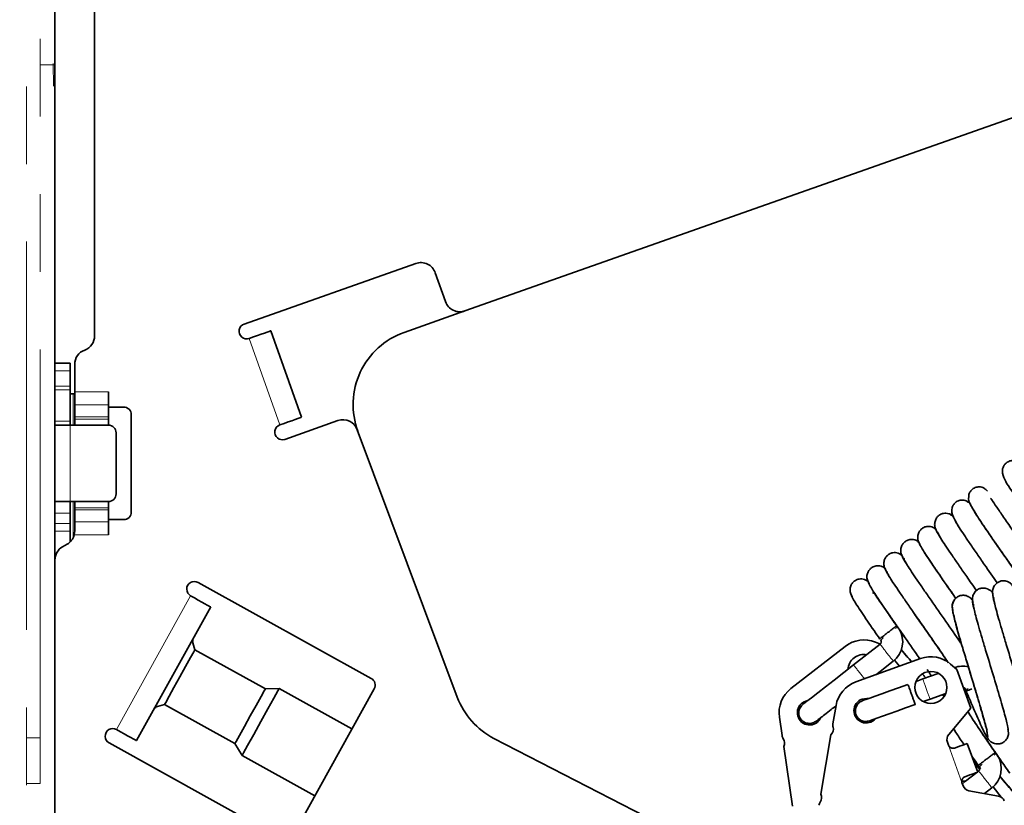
# Model space of a CAD drawing. Header units: millimetres. Extents: x 0 to 594, y 0 to 420.
# Tile 48 of 73: x 290 to 306, y 195 to 208. Entities that reach past the tile are written whole.
import ezdxf

# ---------------------------------------------------------------- set-up
doc = ezdxf.new("R2010")
doc.units = ezdxf.units.MM
doc.linetypes.add('SLD-Durchgehend', pattern=[0])
doc.linetypes.add('SLD-Phantom', pattern=[12.7, 6.35, -1.27, 1.27, -1.27, 1.27, -1.27])
doc.styles.add('SLDTEXTSTYLE0', font='GOTHIC.TTF', dxfattribs={"width": 0.913})
doc.dimstyles.new('SLDDIMSTYLE7', dxfattribs={"dimtxt": 3.439583, "dimasz": 2.5, "dimexe": 0, "dimexo": 0.0625, "dimgap": 0.859896, "dimtad": 1, "dimdec": 4, "dimlfac": 4, "dimzin": 12, "dimdsep": 46, "dimtxsty": 'SLDTEXTSTYLE0', "dimsah": 1, "dimcen": 0.09, "dimazin": 3, "dimtfac": 1, "dimtofl": 0, "dimtmove": 0, "dimatfit": 3, "dimfxl": 1, "dimfrac": 2, "dimtolj": 1, "dimtzin": 12, "dimarcsym": 0})

# ---------------------------------------------------------------- blocks, each defined once
blk = doc.blocks.new('_D_17')
at = {"color": 150, "linetype": 'SLD-Durchgehend', "lineweight": 18}
for centre, radius, start, end in [((290.293, 219.984), 44.443, 163, 270), ((256.779, 195.141), 6.11, 98.9723, 152.1024), ((255.924, 196.339), 6.11, 278.9723, 332.1024)]:
    blk.add_arc(centre, radius, start, end, dxfattribs=at)
for points in [[(247.791, 232.978), (246.829, 230.649), (247.427, 230.485)], [(290.293, 175.54), (287.802, 175.921), (287.785, 175.301)]]:
    blk.add_solid(points, dxfattribs=at)
at = {"color": 150, "linetype": 'SLD-Durchgehend', "lineweight": 18, "insert": (254.954, 200.554), "char_height": 3.4396, "attachment_point": 1, "rotation": 305.5374, "style": 'SLDTEXTSTYLE0'}
blk.add_mtext('107°', dxfattribs=at)

msp = doc.modelspace()

# ---------------------------------------------------------------- linework, layer by layer
at = {"color": 7, "linetype": 'SLD-Phantom', "lineweight": 18}
for p, q in [((290.292691, 142.644601), (290.292691, 230.1446)), ((290.292691, 142.644601), (290.292691, 230.1446)), ((289.829221, 229.545164), (289.829221, 143.295164)), ((290.054221, 196.032663), (290.054221, 224.782663)), ((290.054221, 207.03926), (290.292691, 207.03926)), ((290.265549, 207.057117), (290.270716, 206.688511)), ((290.054221, 196.032663), (289.829221, 196.032663)), ((290.054221, 195.282664), (290.054221, 196.032663)), ((290.054221, 195.282664), (289.829221, 195.282664))]:
    msp.add_line(p, q, dxfattribs=at)
at = {"color": 7, "linetype": 'SLD-Durchgehend', "lineweight": 35}
for p, q in [((290.292691, 202.156976), (290.292691, 213.29896)), ((290.942691, 209.981271), (290.942691, 202.606977)), ((310.310887, 207.712001), (296.997104, 203.012113)), ((293.387406, 202.798335), (296.192743, 203.788644)), ((296.511702, 203.636122), (296.678141, 203.164636)), ((296.997104, 203.012113), (296.001594, 202.660688)), ((294.323556, 201.272966), (293.824241, 202.68742)), ((290.542692, 202.156976), (290.292691, 202.156976)), ((290.292691, 202.156976), (290.292691, 202.031976)), ((290.292691, 202.031976), (290.292691, 201.781976)), ((290.542692, 202.031976), (290.542692, 202.156976)), ((290.542692, 202.031976), (290.542692, 201.781976)), ((290.617689, 202.138601), (290.617689, 201.689451)), ((290.292691, 201.781976), (290.292691, 201.719476)), ((290.292691, 201.206976), (290.292691, 201.719476)), ((290.542692, 201.719476), (290.542692, 201.781976)), ((290.542692, 201.206976), (290.542692, 201.719476)), ((290.592689, 201.656975), (290.542692, 201.656975)), ((290.617689, 201.656975), (290.592689, 201.656975)), ((290.617689, 201.477319), (290.617689, 201.689451)), ((291.167691, 201.689451), (291.167691, 201.440186)), ((290.617689, 201.279831), (290.617689, 201.477319)), ((291.167691, 201.440186), (291.417692, 201.440186)), ((291.167691, 201.440186), (291.167691, 201.436525)), ((291.171353, 201.436525), (291.167691, 201.427686)), ((291.167691, 201.279831), (291.167691, 201.427686)), ((291.171353, 201.436525), (291.18019, 201.440186)), ((290.617689, 201.244476), (290.617689, 201.279831)), ((290.617689, 201.144476), (290.617689, 201.244476)), ((291.167691, 201.244476), (291.167691, 201.279831)), ((291.167691, 201.144476), (291.167691, 201.244476)), ((291.54269, 201.315186), (291.54269, 199.723766)), ((294.919781, 201.218321), (294.05316, 200.912394)), ((290.292691, 201.144476), (290.292691, 201.206976)), ((290.292691, 201.144476), (290.292691, 199.894475)), ((290.542692, 201.144476), (290.292691, 201.144476)), ((290.542692, 201.144476), (290.542692, 201.206976)), ((290.542692, 201.144476), (291.167691, 201.144476)), ((295.237195, 201.070063), (296.871725, 196.694547)), ((291.29269, 201.019476), (291.29269, 200.019476)), ((290.292691, 199.894475), (290.542692, 199.894475)), ((290.292691, 199.706976), (290.292691, 199.894475)), ((291.167691, 199.894475), (290.542692, 199.894475)), ((290.542692, 199.706976), (290.542692, 199.891951)), ((290.617689, 199.794476), (290.617689, 199.894475)), ((290.617689, 199.759121), (290.617689, 199.794476)), ((291.167691, 199.794476), (291.167691, 199.894475)), ((291.167691, 199.759121), (291.167691, 199.794476)), ((305.221859, 199.895175), (305.204322, 199.887)), ((290.292691, 199.534188), (290.292691, 199.706976)), ((290.542692, 199.534188), (290.542692, 199.706976)), ((290.617689, 199.561633), (290.617689, 199.759121)), ((291.167691, 199.611266), (291.167691, 199.759121)), ((291.167691, 199.611266), (291.171353, 199.602427)), ((304.942034, 199.672173), (304.937439, 199.67015)), ((290.292691, 199.534188), (290.292691, 199.409187)), ((290.542692, 199.409187), (290.542692, 199.534188)), ((290.617689, 199.413813), (290.617689, 199.561633)), ((291.167691, 199.602427), (291.167691, 199.598766)), ((291.167691, 199.598766), (291.167691, 199.349501)), ((291.417692, 199.598766), (291.167691, 199.598766)), ((291.18019, 199.598766), (291.171353, 199.602427)), ((304.672236, 199.45399), (304.668054, 199.453593)), ((290.292691, 199.409187), (290.292691, 198.937499)), ((290.542692, 199.235278), (290.542692, 199.409187)), ((290.609278, 199.349501), (290.617689, 199.413813)), ((290.492691, 199.197307), (290.41769, 199.154006)), ((304.416947, 199.234303), (304.397151, 199.237236)), ((304.148244, 199.013535), (304.125333, 199.02096)), ((290.292691, 198.937499), (290.292691, 190.731976)), ((303.879138, 198.792753), (303.852973, 198.804652)), ((292.633638, 198.571671), (295.46522, 197.0021)), ((305.634616, 198.385317), (305.614307, 198.402119)), ((292.840417, 198.171213), (291.628394, 195.984664)), ((292.581268, 197.47164), (292.537413, 197.624576)), ((302.324876, 196.835544), (303.212702, 197.526476)), ((303.787926, 197.562639), (303.707967, 197.595122)), ((303.778149, 197.649739), (303.781956, 197.644846)), ((293.733705, 196.832833), (292.581268, 197.47164)), ((304.445557, 197.325592), (303.387018, 196.944648)), ((304.021079, 197.301855), (304.099519, 197.201061)), ((305.039963, 197.150498), (304.937644, 197.236985)), ((304.477714, 197.07281), (304.533154, 197.011415)), ((304.733755, 197.083606), (304.482337, 196.993126)), ((305.269252, 196.513363), (305.039963, 197.150498)), ((304.482998, 196.993365), (304.37137, 196.953192)), ((293.958671, 196.83676), (293.733705, 196.832833)), ((295.15034, 196.176207), (293.958671, 196.83676)), ((295.513946, 196.832171), (294.180721, 194.426967)), ((304.600786, 196.663986), (304.856347, 196.755955)), ((305.226501, 196.712332), (305.207424, 196.685166)), ((291.931402, 196.531301), (292.084336, 196.575155)), ((292.084336, 196.575155), (293.236773, 195.936348)), ((303.063529, 196.558753), (303.012321, 196.26034)), ((304.490128, 196.62416), (304.600175, 196.663764)), ((305.269252, 196.513363), (304.905858, 196.083457)), ((302.181296, 196.068693), (302.137271, 196.368249)), ((302.981203, 196.079018), (302.814625, 195.108313)), ((305.543477, 196.053207), (305.533793, 196.100191)), ((294.010792, 194.378241), (291.17921, 195.947812)), ((293.236773, 195.936348), (293.352656, 195.743485)), ((297.471613, 196.020054), (305.746613, 191.770054)), ((304.883705, 195.960435), (304.902203, 195.909036)), ((305.209877, 195.940052), (305.379186, 195.46959)), ((293.352656, 195.743485), (294.544328, 195.082932)), ((302.351262, 194.912249), (302.208047, 195.886676)), ((305.32085, 195.63169), (305.413753, 195.512312)), ((305.396944, 195.488366), (305.377793, 195.473461)), ((305.390324, 195.578143), (305.394132, 195.57325)), ((305.122305, 195.297435), (305.140801, 195.246036)), ((305.236265, 195.165341), (305.719247, 195.078375)), ((305.492215, 195.119255), (305.611782, 195.212306)), ((305.633254, 195.230258), (305.766061, 195.059606))]:
    msp.add_line(p, q, dxfattribs=at)
at = {"color": 7, "linetype": 'SLD-Durchgehend', "lineweight": 18}
for p, q in [((293.470625, 202.562592), (293.96994, 201.148137)), ((290.292691, 202.031976), (290.542692, 202.031976)), ((290.542692, 201.781976), (290.292691, 201.781976)), ((290.542692, 201.719476), (290.292691, 201.719476)), ((290.592689, 201.144476), (290.592689, 201.656975)), ((291.167691, 201.689451), (290.617689, 201.689451)), ((291.167691, 201.477319), (290.617689, 201.477319)), ((291.167691, 201.436525), (291.171353, 201.436525)), ((291.167691, 201.279831), (290.617689, 201.279831)), ((291.167691, 201.244476), (290.617689, 201.244476)), ((290.542692, 201.206976), (290.292691, 201.206976)), ((290.542692, 199.894475), (290.542692, 201.144476)), ((290.592689, 199.304841), (290.592689, 199.894475)), ((291.167691, 199.794476), (290.617689, 199.794476)), ((290.542692, 199.706976), (290.292691, 199.706976)), ((291.167691, 199.759121), (290.617689, 199.759121)), ((290.542692, 199.534188), (290.292691, 199.534188)), ((291.167691, 199.561633), (290.617689, 199.561633)), ((291.171353, 199.602427), (291.167691, 199.602427)), ((290.292691, 199.409187), (290.542692, 199.409187)), ((291.167691, 199.349501), (290.609278, 199.349501)), ((292.512435, 198.353016), (291.300412, 196.166467)), ((304.902203, 195.909036), (305.122305, 195.297435))]:
    msp.add_line(p, q, dxfattribs=at)
at = {"color": 7, "linetype": 'SLD-Durchgehend', "lineweight": 35, "flags": 128}
for points in [[(293.824241, 202.68742), (293.817446, 202.685023), (293.797322, 202.677919), (293.764643, 202.666384), (293.720666, 202.650859), (293.667082, 202.631943), (293.605946, 202.610363), (293.539613, 202.586946), (293.470625, 202.562592)], [(293.96994, 201.148137), (294.038929, 201.172489), (294.105262, 201.195906), (294.166397, 201.217488), (294.219982, 201.236404), (294.263959, 201.251928), (294.296637, 201.263464), (294.316761, 201.270567), (294.323556, 201.272966)], [(292.512435, 198.353016), (292.576421, 198.317549), (292.637952, 198.283444), (292.694654, 198.252012), (292.744353, 198.224462), (292.785145, 198.201852), (292.815454, 198.185052), (292.834118, 198.174706), (292.840417, 198.171213)], [(292.54457, 197.599619), (292.54682, 197.613532), (292.547312, 197.642431)], [(303.784767, 197.559963), (303.567743, 197.391067), (303.350719, 197.222173)], [(292.581268, 197.47164), (292.563379, 197.439367), (292.510401, 197.343793), (292.430386, 197.199442), (292.335514, 197.02829), (292.240228, 196.856393), (292.159039, 196.70992), (292.1043, 196.611172), (292.084351, 196.575181), (292.084336, 196.575155)], [(303.351231, 197.222573), (303.189853, 197.096984), (303.034661, 196.97621), (302.891625, 196.864895), (302.766245, 196.767321), (302.663345, 196.687241), (302.58688, 196.627734), (302.539792, 196.591089), (302.523892, 196.578715)], [(303.715637, 197.06291), (303.78258, 197.115008), (303.999605, 197.283903)], [(303.781366, 197.109965), (303.780265, 197.0994), (303.778134, 197.085402)], [(304.235119, 196.904159), (304.082846, 196.849359), (303.941362, 196.798442), (303.814487, 196.752783), (303.705653, 196.713616), (303.617796, 196.681998), (303.553287, 196.658783), (303.513873, 196.644599), (303.500615, 196.639828)], [(293.733705, 196.832833), (293.715816, 196.80056), (293.662839, 196.704987), (293.582823, 196.560636), (293.487951, 196.389483), (293.392666, 196.217586), (293.311477, 196.071114), (293.256737, 195.972366), (293.236788, 195.936375), (293.236773, 195.936348)], [(293.958671, 196.83676), (293.936852, 196.797403), (293.872248, 196.68085), (293.774668, 196.504811), (293.658972, 196.29609), (293.542772, 196.086458), (293.443758, 195.907834), (293.377005, 195.787409), (293.352675, 195.743518), (293.352656, 195.743485)], [(303.588739, 196.671541), (303.565772, 196.673963), (303.488603, 196.662371)], [(303.61498, 196.309215), (303.628344, 196.314024), (303.668074, 196.328323), (303.733095, 196.351721), (303.821642, 196.383588), (303.931314, 196.423056), (304.059138, 196.469057), (304.201648, 196.520343), (304.354981, 196.575524)], [(291.921504, 196.513445), (291.945752, 196.529175), (291.956358, 196.538457)], [(302.816071, 196.362841), (302.805839, 196.342138), (302.75479, 196.283117)], [(291.628394, 195.984664), (291.622091, 195.988157), (291.603427, 195.998502), (291.573118, 196.015304), (291.53233, 196.037912), (291.482631, 196.065463), (291.425925, 196.096894), (291.364398, 196.130999), (291.300412, 196.166467)], [(304.998169, 195.863863), (305.042041, 195.879652), (305.082817, 195.894325), (305.119384, 195.907485), (305.15076, 195.918777), (305.17609, 195.927892), (305.194689, 195.934586), (305.206055, 195.938675), (305.209877, 195.940052)], [(305.367337, 195.465326), (305.17992, 195.319471), (305.128714, 195.279622)], [(305.379186, 195.46959), (305.375362, 195.468214), (305.363998, 195.464124), (305.345397, 195.45743), (305.320067, 195.448314), (305.288693, 195.437023), (305.252124, 195.423862), (305.21135, 195.40919), (305.167478, 195.393401)], [(305.118356, 195.322438), (305.164445, 195.320773), (305.177327, 195.31884)]]:
    msp.add_lwpolyline(points, dxfattribs=at)
at = {"color": 7, "linetype": 'SLD-Durchgehend', "lineweight": 35}
msp.add_circle((304.614866, 196.855129), 0.2625, dxfattribs=at)
for centre, radius, start, end in [((296.275961, 203.552902), 0.25, 19.4435035, 109.4435035), ((296.913885, 203.247855), 0.25, 199.4435035, 289.4435035), ((293.429015, 202.680463), 0.125, 109.4435035, 289.4435035), ((290.692691, 202.606976), 0.25, 290.4873151, 0), ((296.417691, 201.481976), 1.25, 109.4435035, 200.4838389), ((290.867691, 202.138601), 0.25, 110.4873151, 180), ((291.417691, 201.315186), 0.125, 0, 90), ((295.003002, 200.982578), 0.25, 20.4838389, 109.4435035), ((291.167691, 201.019476), 0.125, 0, 90), ((294.01155, 201.030266), 0.125, 109.4435035, 289.4435035), ((291.167691, 200.019476), 0.125, 270, 0), ((291.417691, 199.723766), 0.125, 270, 0), ((290.367691, 199.413813), 0.25, 300, 345.0930949), ((290.542691, 198.937499), 0.25, 120, 180), ((292.573038, 198.462344), 0.125, 61, 241), ((303.754112, 197.599354), 0.399721, 307.8960873, 31.6143548), ((303.519783, 197.131887), 0.5, 67.8910946, 127.8910946), ((303.754112, 197.599354), 0.049914, 307.8910946, 37.7633511), ((303.519783, 197.131887), 0.2625, 80.0475668, 176.0555116), ((304.614866, 196.855129), 0.5, 49.7926189, 109.7926189), ((305.135198, 196.803258), 0.399721, 76.3710717, 109.7926189), ((295.404619, 196.892773), 0.125, 331, 61), ((303.556326, 196.474186), 0.5, 109.7926189, 170.262549), ((302.631956, 196.440954), 0.5, 127.8910946, 188.3610247), ((305.135198, 196.803258), 0.049914, 19.6648754, 75.7094349), ((298.042691, 197.131976), 1.25, 200.4838389, 242.8151869), ((302.631956, 196.440954), 0.2, 98.9871612, 307.8910946), ((303.556326, 196.474186), 0.2, 109.7926189, 318.6965523), ((303.135519, 196.239199), 0.125, 170.262549, 196.1044817), ((291.239811, 196.05714), 0.125, 61, 241), ((302.304968, 196.086869), 0.125, 188.3610247, 214.2029574), ((302.89533, 196.169851), 0.125, 313.3926513, 16.1044817), ((305.001322, 196.002762), 0.125, 139.7926189, 199.7926189), ((302.098205, 195.946337), 0.125, 331.491127, 34.2029574), ((305.366288, 195.527758), 0.399721, 307.8960873, 31.6143548), ((305.366288, 195.527758), 0.049914, 307.8910946, 37.7633511), ((302.703381, 195.051307), 0.125, 324.4206162, 27.1324466), ((305.258417, 195.288363), 0.125, 199.7926189, 259.7926189), ((302.906708, 194.905849), 0.125, 144.4206162, 170.262549), ((305.697095, 194.955354), 0.125, 19.7926189, 79.7926189)]:
    msp.add_arc(centre, radius, start, end, dxfattribs=at)
at = {"color": 7, "linetype": 'SLD-Phantom', "lineweight": 18}
msp.add_open_spline([(290.292691, 206.712157), (290.286705, 206.711814), (290.274199, 206.711098), (290.269654, 206.710837), (290.269461, 206.710827), (290.269438, 206.710825)], degree=3, knots=[0, 0, 0, 0, 0.44748664, 0.934821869, 1, 1, 1, 1], dxfattribs=at)
at = {"color": 7, "linetype": 'SLD-Durchgehend', "lineweight": 35}
for points, knots in [([(306.087563, 200.50015), (306.057556, 200.527542), (306.022343, 200.559686), (305.957717, 200.566222), (305.910922, 200.562065), (305.866216, 200.543456), (305.82623, 200.509982), (305.794356, 200.462841), (305.78183, 200.409503), (305.792949, 200.271427), (305.886525, 200.149587), (306.055976, 199.888988), (306.205517, 199.672285), (306.364847, 199.443219), (306.525071, 199.215236), (306.647128, 199.038897), (306.703466, 198.956986), (306.7175, 198.936582)], [0, 0, 0, 0, 0.0996748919, 0.1169645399, 0.1294889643, 0.1596185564, 0.1776931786, 0.2012989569, 0.231818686, 0.2692093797, 0.4720997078, 0.5740777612, 0.6750028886, 0.7722940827, 0.8674374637, 0.9669792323, 1, 1, 1, 1]), ([(305.537481, 200.066757), (305.52172, 200.082478), (305.484577, 200.119526), (305.447427, 200.130812), (305.405054, 200.136085), (305.358257, 200.131822), (305.31342, 200.113284), (305.273415, 200.079751), (305.241578, 200.033096), (305.216954, 199.925358), (305.26945, 199.826267), (305.359665, 199.674149), (305.483253, 199.489249), (305.626036, 199.280387), (305.781494, 199.056543), (305.924894, 198.852795), (306.006115, 198.735623), (306.038378, 198.68908)], [0, 0, 0, 0, 0.04522156, 0.10656832, 0.126041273, 0.139911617, 0.172919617, 0.192589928, 0.218160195, 0.250740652, 0.390136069, 0.50315219, 0.611254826, 0.719588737, 0.82602432, 0.930893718, 1, 1, 1, 1]), ([(306.376489, 198.813833), (306.348909, 198.854073), (306.272692, 198.965275), (306.134803, 199.16182), (305.976355, 199.388325), (305.831, 199.598979), (305.709013, 199.777343), (305.636827, 199.88195), (305.598738, 199.943513), (305.590609, 199.949436), (305.586891, 199.952144)], [0, 0, 0, 0, 0.087956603, 0.243066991, 0.39470598, 0.550098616, 0.703726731, 0.85685531, 0.9345402, 1, 1, 1, 1]), ([(305.265456, 199.85252), (305.254491, 199.864423), (305.233414, 199.887302), (305.193814, 199.908323), (305.155381, 199.918721), (305.111737, 199.920862), (305.067642, 199.911331), (305.019562, 199.885358), (304.983128, 199.846737), (304.942414, 199.750712), (304.975101, 199.645213), (305.043006, 199.528326), (305.076588, 199.47052)], [0, 0, 0, 0, 0.046768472, 0.0898975, 0.128555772, 0.162579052, 0.217987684, 0.26096351, 0.334484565, 0.408977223, 0.707710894, 1, 1, 1, 1]), ([(306.037804, 198.688634), (306.033951, 198.694272), (305.957555, 198.806061), (305.817808, 199.003767), (305.656551, 199.236087), (305.54039, 199.404968), (305.438418, 199.554863), (305.357487, 199.677244), (305.307724, 199.7574), (305.297168, 199.780325), (305.294171, 199.786834)], [0, 0, 0, 0, 0.013457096, 0.266827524, 0.398709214, 0.533478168, 0.668135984, 0.803654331, 0.944256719, 1, 1, 1, 1]), ([(304.989232, 199.637492), (304.976926, 199.650595), (304.953074, 199.675992), (304.907287, 199.697514), (304.862788, 199.70584), (304.812551, 199.702893), (304.762251, 199.683404), (304.721127, 199.64887), (304.689148, 199.600966), (304.672717, 199.536615), (304.679298, 199.462181), (304.704957, 199.418333), (304.717895, 199.396223)], [0, 0, 0, 0, 0.085074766, 0.164891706, 0.237377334, 0.30195064, 0.409774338, 0.502841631, 0.609566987, 0.732076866, 0.86490496, 1, 1, 1, 1]), ([(305.699114, 198.563533), (305.629127, 198.663665), (305.51636, 198.825005), (305.365806, 199.041649), (305.251745, 199.207791), (305.15204, 199.354477), (305.072918, 199.474741), (305.017396, 199.566503), (305.006402, 199.593999), (305.000877, 199.607819)], [0, 0, 0, 0, 0.208554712, 0.336035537, 0.466015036, 0.595578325, 0.726783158, 0.862682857, 1, 1, 1, 1]), ([(304.697756, 199.43728), (304.69028, 199.444986), (304.671057, 199.464803), (304.631207, 199.482472), (304.586793, 199.491039), (304.536474, 199.488098), (304.486338, 199.468906), (304.444927, 199.434712), (304.412626, 199.38723), (304.395785, 199.323634), (304.401703, 199.25031), (304.426874, 199.207311), (304.439519, 199.185711)], [0, 0, 0, 0, 0.053615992, 0.137880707, 0.214460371, 0.28268417, 0.396331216, 0.493301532, 0.603273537, 0.728616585, 0.863669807, 1, 1, 1, 1]), ([(304.700117, 199.428897), (304.709, 199.406682), (304.720488, 199.377951), (304.776676, 199.292293), (304.789418, 199.272867)], [0, 0, 0, 0, 0.773213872, 1, 1, 1, 1]), ([(305.360136, 198.438259), (305.306144, 198.515433), (305.209275, 198.653889), (305.075599, 198.846532), (304.963274, 199.010363), (304.865773, 199.153913), (304.789543, 199.270698), (304.737314, 199.358202), (304.728705, 199.382516), (304.724384, 199.394718)], [0, 0, 0, 0, 0.168834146, 0.302905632, 0.439276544, 0.57490924, 0.713195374, 0.856060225, 1, 1, 1, 1]), ([(304.421075, 199.22339), (304.413946, 199.230693), (304.394983, 199.250121), (304.355463, 199.267521), (304.310937, 199.276168), (304.26052, 199.273302), (304.210462, 199.254373), (304.168828, 199.22057), (304.136194, 199.173458), (304.118979, 199.110511), (304.124308, 199.038166), (304.149087, 198.995888), (304.161485, 198.974733)], [0, 0, 0, 0, 0.05182012, 0.137851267, 0.216128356, 0.285919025, 0.401996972, 0.500054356, 0.609886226, 0.734043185, 0.866918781, 1, 1, 1, 1]), ([(304.422254, 199.218099), (304.433251, 199.193236), (304.455609, 199.142689), (304.585393, 198.943454), (304.773959, 198.667571), (304.936057, 198.435398), (305.017603, 198.318683), (305.022443, 198.311757)], [0, 0, 0, 0, 0.232911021, 0.473513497, 0.723737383, 0.983605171, 1, 1, 1, 1]), ([(304.128386, 199.024413), (304.126782, 199.025949), (304.112927, 199.039215), (304.079664, 199.052068), (304.035314, 199.061268), (303.984652, 199.058389), (303.934683, 199.039786), (303.892811, 199.006371), (303.85985, 198.959594), (303.842302, 198.897206), (303.847128, 198.825716), (303.87159, 198.784058), (303.883785, 198.763291)], [0, 0, 0, 0, 0.011949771, 0.103232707, 0.186395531, 0.260606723, 0.383925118, 0.487072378, 0.601123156, 0.728961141, 0.864880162, 1, 1, 1, 1]), ([(304.14471, 199.006913), (304.150241, 198.989093), (304.157634, 198.965271), (304.212022, 198.881301), (304.225726, 198.860144)], [0, 0, 0, 0, 0.748033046, 1, 1, 1, 1]), ([(305.117117, 197.558948), (305.105965, 197.575609), (305.037856, 197.677355), (304.858747, 197.935535), (304.652739, 198.228647), (304.495556, 198.455799), (304.387062, 198.614436), (304.294215, 198.751571), (304.223978, 198.861013), (304.178526, 198.939678), (304.174684, 198.957561), (304.172762, 198.966511)], [0, 0, 0, 0, 0.035586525, 0.217329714, 0.401612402, 0.498402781, 0.596360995, 0.693641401, 0.793872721, 0.896845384, 1, 1, 1, 1]), ([(305.022132, 198.311456), (304.983887, 198.366091), (304.902737, 198.482022), (304.785726, 198.650984), (304.674496, 198.813277), (304.58178, 198.950466), (304.524911, 199.036538), (304.508714, 199.06448), (304.507393, 199.066759)], [0, 0, 0, 0, 0.176881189, 0.375324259, 0.576678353, 0.776678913, 0.981785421, 1, 1, 1, 1]), ([(303.868102, 198.795349), (303.861794, 198.801719), (303.843415, 198.820278), (303.804609, 198.837129), (303.759752, 198.846058), (303.708967, 198.843437), (303.658982, 198.825091), (303.616893, 198.792102), (303.583595, 198.745608), (303.565758, 198.683702), (303.570163, 198.61294), (303.594381, 198.571824), (303.606415, 198.551392)], [0, 0, 0, 0, 0.0468331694, 0.1364543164, 0.2182017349, 0.2912183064, 0.4124535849, 0.5128660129, 0.6224141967, 0.7441850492, 0.8728774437, 1, 1, 1, 1]), ([(303.86747, 198.795373), (303.871358, 198.779709), (303.876652, 198.758376), (303.930162, 198.675185), (303.944381, 198.653079)], [0, 0, 0, 0, 0.734283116, 1, 1, 1, 1]), ([(304.898113, 197.258655), (304.864711, 197.30851), (304.774633, 197.442956), (304.568275, 197.740735), (304.361055, 198.03538), (304.205897, 198.259927), (304.099335, 198.415908), (304.008988, 198.549689), (303.941833, 198.655293), (303.899865, 198.729363), (303.898393, 198.744012), (303.897658, 198.751332)], [0, 0, 0, 0, 0.099930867, 0.269487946, 0.441601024, 0.532040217, 0.623335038, 0.714072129, 0.807890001, 0.904002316, 1, 1, 1, 1]), ([(303.59165, 198.581524), (303.586028, 198.587139), (303.568119, 198.605026), (303.52984, 198.621474), (303.48465, 198.630689), (303.433366, 198.628287), (303.383102, 198.610148), (303.341043, 198.577722), (303.30739, 198.531302), (303.289339, 198.469427), (303.293544, 198.398752), (303.317746, 198.357675), (303.329738, 198.337323)], [0, 0, 0, 0, 0.041427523, 0.131956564, 0.214815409, 0.289102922, 0.41315783, 0.515996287, 0.626449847, 0.747791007, 0.875041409, 1, 1, 1, 1]), ([(303.590516, 198.583523), (303.596288, 198.565503), (303.608098, 198.528637), (303.722677, 198.347677), (303.903432, 198.082596), (304.132651, 197.751657), (304.323367, 197.481079), (304.416475, 197.345942), (304.437499, 197.315426)], [0, 0, 0, 0, 0.174420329, 0.356832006, 0.544124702, 0.741003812, 0.9415159, 1, 1, 1, 1]), ([(305.627314, 198.386934), (305.623166, 198.395247), (305.611387, 198.418854), (305.579606, 198.447113), (305.539807, 198.469421), (305.490801, 198.4826), (305.437541, 198.480544), (305.387327, 198.462029), (305.341349, 198.427992), (305.305227, 198.374434), (305.287512, 198.305405), (305.297786, 198.258518), (305.302899, 198.235183)], [0, 0, 0, 0, 0.048220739, 0.136931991, 0.217803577, 0.29000617, 0.409934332, 0.509751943, 0.619387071, 0.741770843, 0.871479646, 1, 1, 1, 1]), ([(305.956608, 198.504465), (305.952214, 198.513351), (305.940292, 198.537464), (305.908256, 198.566097), (305.868573, 198.588217), (305.819703, 198.601226), (305.766313, 198.598902), (305.716195, 198.579932), (305.670431, 198.5455), (305.634446, 198.491347), (305.616923, 198.421427), (305.627283, 198.373901), (305.632457, 198.350166)], [0, 0, 0, 0, 0.050722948, 0.137640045, 0.216779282, 0.287364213, 0.404703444, 0.50334427, 0.613116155, 0.736687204, 0.868493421, 1, 1, 1, 1]), ([(303.311087, 198.376756), (303.317254, 198.356075), (303.329531, 198.314898), (303.47293, 198.093364), (303.635483, 197.854892), (303.749113, 197.691945), (303.781956, 197.644846)], [0, 0, 0, 0, 0.296331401, 0.590024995, 0.881499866, 1, 1, 1, 1]), ([(304.044368, 197.87892), (303.995021, 197.950207), (303.902844, 198.083368), (303.797009, 198.238317), (303.726325, 198.3381), (303.680878, 198.404731), (303.666624, 198.405019), (303.659746, 198.405158)], [0, 0, 0, 0, 0.260884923, 0.487326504, 0.679951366, 0.845582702, 1, 1, 1, 1]), ([(305.298131, 198.269169), (305.294249, 198.276878), (305.282623, 198.299968), (305.251096, 198.327861), (305.211166, 198.350411), (305.161985, 198.363816), (305.108824, 198.362062), (305.058523, 198.34402), (305.012312, 198.31034), (304.976061, 198.257278), (304.958202, 198.189009), (304.96843, 198.142666), (304.973505, 198.119668)], [0, 0, 0, 0, 0.045369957, 0.135902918, 0.218532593, 0.29236029, 0.414911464, 0.515914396, 0.625353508, 0.746503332, 0.874201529, 1, 1, 1, 1]), ([(305.626713, 198.385829), (305.625987, 198.368457), (305.625007, 198.345022), (305.650321, 198.248825), (305.656871, 198.223935)], [0, 0, 0, 0, 0.741259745, 1, 1, 1, 1]), ([(306.206657, 196.242463), (306.209143, 196.255431), (306.214249, 196.282066), (306.168479, 196.473415), (306.083503, 196.769529), (305.970277, 197.15188), (305.863647, 197.49964), (305.785567, 197.762266), (305.732182, 197.945335), (305.687199, 198.102521), (305.655299, 198.226099), (305.637474, 198.312273), (305.640004, 198.328562), (305.641269, 198.336708)], [0, 0, 0, 0, 0.109394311, 0.224690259, 0.342125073, 0.466079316, 0.591826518, 0.657892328, 0.724670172, 0.791004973, 0.859478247, 0.929729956, 1, 1, 1, 1]), ([(304.197645, 197.659418), (304.119445, 197.771624), (303.963703, 197.995091), (303.808592, 198.218666), (303.765426, 198.286562), (303.761363, 198.292953)], [0, 0, 0, 0, 0.477416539, 0.95081322, 1, 1, 1, 1]), ([(304.99693, 198.281245), (304.990186, 198.2694), (304.94908, 198.197202), (304.977924, 198.087593), (305.025262, 197.864064), (305.12792, 197.521305), (305.24427, 197.132266), (305.345097, 196.801713), (305.415804, 196.561458), (305.462847, 196.398874), (305.500718, 196.269645), (305.523263, 196.178448), (305.53058, 196.167612), (305.533593, 196.163149)], [0, 0, 0, 0, 0.019420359, 0.118367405, 0.260922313, 0.395467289, 0.528579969, 0.661003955, 0.729759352, 0.800171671, 0.871998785, 0.947274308, 1, 1, 1, 1]), ([(305.297563, 198.270682), (305.295949, 198.25585), (305.293731, 198.235453), (305.318452, 198.140247), (305.325197, 198.11427)], [0, 0, 0, 0, 0.727154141, 1, 1, 1, 1]), ([(305.877993, 196.127738), (305.87951, 196.143196), (305.882621, 196.174896), (305.833989, 196.373193), (305.747119, 196.674429), (305.632805, 197.059343), (305.52649, 197.406179), (305.449409, 197.666033), (305.39707, 197.845851), (305.35345, 197.999049), (305.323301, 198.117914), (305.307381, 198.198552), (305.311158, 198.210986), (305.313043, 198.217194)], [0, 0, 0, 0, 0.10950975, 0.224588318, 0.342116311, 0.466035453, 0.591913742, 0.658054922, 0.724732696, 0.79105359, 0.859715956, 0.929954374, 1, 1, 1, 1]), ([(304.896109, 197.259754), (304.880537, 197.283598), (304.807291, 197.395753), (304.653896, 197.617228), (304.469872, 197.880428), (304.371761, 198.02099), (304.320779, 198.09403)], [0, 0, 0, 0, 0.110626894, 0.520356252, 0.750759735, 1, 1, 1, 1]), ([(304.968582, 198.155181), (304.967997, 198.137608), (304.966798, 198.101619), (305.018083, 197.897579), (305.106521, 197.592463), (305.221625, 197.206297), (305.32727, 196.861719), (305.403067, 196.605884), (305.454158, 196.430357), (305.496164, 196.282274), (305.524395, 196.169266), (305.5383, 196.095274), (305.533319, 196.087239), (305.530837, 196.083235)], [0, 0, 0, 0, 0.109642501, 0.224537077, 0.34230927, 0.466275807, 0.592410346, 0.658626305, 0.725179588, 0.791509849, 0.860266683, 0.930356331, 1, 1, 1, 1]), ([(304.017933, 197.836347), (304.011487, 197.83133), (303.99861, 197.821308), (303.982488, 197.808762), (303.974437, 197.802497)], [0, 0, 0, 0, 0.500608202, 1, 1, 1, 1]), ([(304.045761, 197.858003), (304.042248, 197.855268), (304.035234, 197.84981), (304.023693, 197.840829), (304.017933, 197.836347)], [0, 0, 0, 0, 0.500871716, 1, 1, 1, 1]), ([(304.069435, 197.844748), (304.069159, 197.844551), (304.068606, 197.844158), (304.0688, 197.844272), (304.068897, 197.844329)], [0, 0, 0, 0, 0.49988607, 1, 1, 1, 1]), ([(304.068897, 197.844329), (304.071963, 197.839986), (304.078371, 197.830913), (304.086306, 197.819251), (304.092173, 197.810623), (304.0951, 197.806379), (304.096974, 197.803794), (304.097383, 197.803329), (304.097565, 197.803123)], [0, 0, 0, 0, 0.306408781, 0.640173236, 0.754749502, 0.89716759, 0.954276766, 1, 1, 1, 1]), ([(303.821294, 197.683316), (303.814962, 197.678389), (303.802284, 197.668523), (303.794072, 197.662131), (303.789962, 197.658932)], [0, 0, 0, 0, 0.499442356, 1, 1, 1, 1]), ([(303.867606, 197.719358), (303.859165, 197.712789), (303.842258, 197.699631), (303.828289, 197.68876), (303.821294, 197.683316)], [0, 0, 0, 0, 0.49923993, 1, 1, 1, 1]), ([(303.974437, 197.802497), (303.965961, 197.795901), (303.948995, 197.782698), (303.921576, 197.761358), (303.893928, 197.739841), (303.876373, 197.72618), (303.867606, 197.719358)], [0, 0, 0, 0, 0.249919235, 0.500252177, 0.750422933, 1, 1, 1, 1]), ([(303.789962, 197.658932), (303.786766, 197.656445), (303.780385, 197.651479), (303.777469, 197.64921), (303.778942, 197.650355), (303.784243, 197.654482), (303.786891, 197.656543)], [0, 0, 0, 0, 0.250943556, 0.501056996, 0.750783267, 1, 1, 1, 1]), ([(304.126691, 197.474509), (304.157773, 197.438404), (304.219024, 197.367254), (304.274139, 197.304555), (304.301286, 197.273672)], [0, 0, 0, 0, 0.50744402, 1, 1, 1, 1]), ([(304.12671, 197.474579), (304.164413, 197.430802), (304.224594, 197.360925), (304.280269, 197.297341), (304.301064, 197.273592)], [0, 0, 0, 0, 0.626497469, 1, 1, 1, 1]), ([(304.477606, 197.072745), (304.487664, 197.061317), (304.508045, 197.03816), (304.524229, 197.020232), (304.532425, 197.011152)], [0, 0, 0, 0, 0.493513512, 1, 1, 1, 1]), ([(304.553287, 197.146615), (304.566012, 197.128042), (304.592815, 197.088923), (304.612491, 197.059263), (304.622825, 197.043685)], [0, 0, 0, 0, 0.4747698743, 1, 1, 1, 1]), ([(304.243307, 196.895727), (304.246276, 196.887478), (304.252216, 196.870968), (304.268519, 196.825672), (304.287762, 196.772204), (304.307943, 196.71612), (304.326592, 196.664306), (304.342254, 196.620781), (304.35321, 196.590334), (304.358681, 196.575135), (304.357532, 196.578327), (304.357076, 196.579595)], [0, 0, 0, 0, 0.121744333, 0.243668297, 0.361265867, 0.471833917, 0.584643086, 0.692495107, 0.805237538, 0.922629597, 1, 1, 1, 1]), ([(304.803902, 196.737081), (304.809089, 196.731358), (304.81708, 196.722541), (304.827734, 196.717942), (304.831471, 196.716329)], [0, 0, 0, 0, 0.649153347, 1, 1, 1, 1]), ([(305.179166, 196.824694), (305.204602, 196.764152), (305.28482, 196.573222), (305.402433, 196.301363), (305.512919, 196.061961), (305.541164, 196.029543), (305.555349, 196.013261)], [0, 0, 0, 0, 0.1330969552, 0.4197435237, 0.7085770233, 1, 1, 1, 1]), ([(305.201052, 196.800388), (305.205352, 196.801935), (305.213959, 196.805032), (305.233755, 196.812157), (305.25742, 196.820673), (305.276377, 196.827495), (305.285843, 196.830902)], [0, 0, 0, 0, 0.249974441, 0.500365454, 0.750505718, 1, 1, 1, 1]), ([(302.523892, 196.578715), (302.505985, 196.561117), (302.471346, 196.527077), (302.450748, 196.456281), (302.457519, 196.385724), (302.492694, 196.323867), (302.548537, 196.279992), (302.617818, 196.262753), (302.684369, 196.268861), (302.795841, 196.339093), (302.731842, 196.300321), (302.805449, 196.353764), (302.875059, 196.408968), (302.967313, 196.480508), (303.03572, 196.533769), (303.062869, 196.554907)], [0, 0, 0, 0, 0.049312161, 0.095384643, 0.141387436, 0.187292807, 0.233250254, 0.279246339, 0.325299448, 0.367300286, 0.503127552, 0.638957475, 0.774786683, 0.910616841, 1, 1, 1, 1]), ([(303.500615, 196.639828), (303.481395, 196.630692), (303.441101, 196.611538), (303.39756, 196.557207), (303.375863, 196.489815), (303.382881, 196.419066), (303.416408, 196.356297), (303.472403, 196.31285), (303.543249, 196.292413), (303.590534, 196.303489), (303.61498, 196.309215)], [0, 0, 0, 0, 0.114351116, 0.239729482, 0.364955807, 0.490081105, 0.615061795, 0.740307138, 0.865744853, 1, 1, 1, 1]), ([(305.228468, 196.453458), (305.230326, 196.448886), (305.24163, 196.42106), (305.338266, 196.271676), (305.514073, 196.012967), (305.72052, 195.715542), (305.852022, 195.527642), (305.905035, 195.451893)], [0, 0, 0, 0, 0.048772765, 0.296808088, 0.551481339, 0.819188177, 1, 1, 1, 1]), ([(304.992778, 196.169264), (305.020438, 196.124045), (305.058625, 196.061618), (305.134512, 195.950959), (305.15543, 195.920457)], [0, 0, 0, 0, 0.724352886, 1, 1, 1, 1]), ([(305.809822, 195.587822), (305.73162, 195.700027), (305.575875, 195.923493), (305.420775, 196.147073), (305.377602, 196.214966), (305.373538, 196.221356)], [0, 0, 0, 0, 0.477417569, 0.950813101, 1, 1, 1, 1]), ([(305.531995, 196.050103), (305.540022, 196.0334), (305.55564, 196.000903), (305.59351, 195.965179), (305.63405, 195.942477), (305.68355, 195.928601), (305.736987, 195.930072), (305.78706, 195.947554), (305.833609, 195.981065), (305.870056, 196.034056), (305.888074, 196.102237), (305.87784, 196.148568), (305.872776, 196.171497)], [0, 0, 0, 0, 0.09150496, 0.17803393, 0.257279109, 0.32836107, 0.447017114, 0.544943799, 0.649335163, 0.763532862, 0.882975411, 1, 1, 1, 1]), ([(304.902203, 195.909036), (304.905836, 195.901387), (304.913102, 195.886089), (304.932847, 195.869339), (304.956324, 195.85987), (304.979263, 195.85847), (304.992603, 195.862276), (304.998169, 195.863863)], [0, 0, 0, 0, 0.21320593, 0.426436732, 0.639058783, 0.84941839, 1, 1, 1, 1]), ([(305.656545, 195.807323), (305.60556, 195.881034), (305.546094, 195.967008), (305.499677, 196.03447), (305.493057, 196.044093)], [0, 0, 0, 0, 0.857362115, 1, 1, 1, 1]), ([(305.63011, 195.76475), (305.623663, 195.759733), (305.610785, 195.749712), (305.594664, 195.737165), (305.586614, 195.7309)], [0, 0, 0, 0, 0.5006249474, 1, 1, 1, 1]), ([(305.657938, 195.786406), (305.654425, 195.783672), (305.647411, 195.778213), (305.63587, 195.769232), (305.63011, 195.76475)], [0, 0, 0, 0, 0.500871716, 1, 1, 1, 1]), ([(305.681612, 195.773151), (305.681336, 195.772955), (305.680783, 195.772561), (305.680977, 195.772676), (305.681074, 195.772733)], [0, 0, 0, 0, 0.499886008, 1, 1, 1, 1]), ([(305.681074, 195.772733), (305.684139, 195.768392), (305.690541, 195.759321), (305.698494, 195.747639), (305.704337, 195.739047), (305.707326, 195.734708), (305.709175, 195.732172), (305.709932, 195.731233), (305.709962, 195.73133), (305.709971, 195.73136)], [0, 0, 0, 0, 0.2953197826, 0.6170159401, 0.7274476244, 0.8647257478, 0.9197562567, 0.975378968, 1, 1, 1, 1]), ([(305.285685, 195.729404), (305.289484, 195.723825), (305.329606, 195.664899), (305.380822, 195.591872), (305.427188, 195.525758)], [0, 0, 0, 0, 0.094684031, 1, 1, 1, 1]), ([(305.402137, 195.587336), (305.398942, 195.584849), (305.392563, 195.579884), (305.389646, 195.577612), (305.391119, 195.57876), (305.39642, 195.582885), (305.399068, 195.584946)], [0, 0, 0, 0, 0.250940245, 0.50105537, 0.750783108, 1, 1, 1, 1]), ([(305.433471, 195.61172), (305.427139, 195.606792), (305.414461, 195.596926), (305.406248, 195.590535), (305.402137, 195.587336)], [0, 0, 0, 0, 0.4994372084, 1, 1, 1, 1]), ([(305.479784, 195.647762), (305.471342, 195.641192), (305.454435, 195.628034), (305.440466, 195.617163), (305.433471, 195.61172)], [0, 0, 0, 0, 0.499243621, 1, 1, 1, 1]), ([(305.586614, 195.7309), (305.578138, 195.724304), (305.561172, 195.711101), (305.533752, 195.689761), (305.506103, 195.668245), (305.48855, 195.654584), (305.479784, 195.647762)], [0, 0, 0, 0, 0.249920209, 0.500264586, 0.750432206, 1, 1, 1, 1]), ([(305.167478, 195.393401), (305.160025, 195.389896), (305.145113, 195.382883), (305.128293, 195.363555), (305.11856, 195.340301), (305.116762, 195.317156), (305.120661, 195.303282), (305.122305, 195.297435)], [0, 0, 0, 0, 0.212789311, 0.425774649, 0.63535753, 0.846323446, 1, 1, 1, 1]), ([(305.738868, 195.402912), (305.769767, 195.367059), (305.862965, 195.258919), (305.94677, 195.163713), (306.00279, 195.100071)], [0, 0, 0, 0, 0.331542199, 1, 1, 1, 1]), ([(305.738887, 195.402983), (305.77611, 195.35983), (305.862507, 195.259671), (305.952104, 195.157031), (305.998617, 195.104379), (306.002969, 195.099453)], [0, 0, 0, 0, 0.40693746, 0.94451405, 1, 1, 1, 1])]:
    msp.add_open_spline(points, degree=3, knots=knots, dxfattribs=at)
at = {"color": 7, "linetype": 'SLD-Durchgehend', "lineweight": 18}
for points, knots in [([(304.068897, 197.844329), (304.067014, 197.842864), (304.062376, 197.839255), (304.044792, 197.82557), (304.034347, 197.817441)], [0, 0, 0, 0, 0.405957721, 1, 1, 1, 1]), ([(303.998882, 197.284831), (303.997883, 197.286116), (303.995778, 197.288823), (303.973228, 197.317795), (303.938885, 197.361926), (303.896478, 197.41642), (303.853403, 197.471768), (303.816026, 197.519794), (303.792404, 197.550149), (303.782521, 197.562847), (303.785101, 197.559533), (303.785264, 197.559324)], [0, 0, 0, 0, 0.113324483, 0.238874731, 0.364279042, 0.489585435, 0.614748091, 0.740168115, 0.865792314, 0.991524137, 1, 1, 1, 1]), ([(303.838406, 197.664954), (303.837816, 197.664496), (303.821672, 197.651934), (303.804412, 197.638499), (303.790609, 197.627753), (303.793934, 197.630345), (303.794146, 197.63051)], [0, 0, 0, 0, 0.017984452, 0.492643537, 0.967716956, 1, 1, 1, 1]), ([(303.527385, 196.995163), (303.519779, 197.004936), (303.501413, 197.028536), (303.462206, 197.078913), (303.419403, 197.133916), (303.382004, 197.181971), (303.358199, 197.212559), (303.348428, 197.22512), (303.351421, 197.221271), (303.351829, 197.220746)], [0, 0, 0, 0, 0.12039525, 0.290727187, 0.460859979, 0.631346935, 0.802108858, 0.973018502, 1, 1, 1, 1]), ([(304.600175, 196.665686), (304.599598, 196.66729), (304.598335, 196.670801), (304.585985, 196.705118), (304.567279, 196.75709), (304.543955, 196.821909), (304.520142, 196.888079), (304.499651, 196.944996), (304.486778, 196.980864), (304.481128, 196.996318), (304.482383, 196.993), (304.482387, 196.992988)], [0, 0, 0, 0, 0.107186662, 0.234650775, 0.361895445, 0.489339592, 0.616853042, 0.744550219, 0.872127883, 0.999555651, 1, 1, 1, 1]), ([(305.18293, 196.820436), (305.184383, 196.820959), (305.187317, 196.822016), (305.211864, 196.830849), (305.224258, 196.835309)], [0, 0, 0, 0, 0.495084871, 1, 1, 1, 1]), ([(305.681074, 195.772733), (305.679191, 195.771268), (305.674553, 195.767658), (305.656968, 195.753973), (305.646522, 195.745844)], [0, 0, 0, 0, 0.405955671, 1, 1, 1, 1]), ([(305.450583, 195.593359), (305.449993, 195.5929), (305.433848, 195.580338), (305.416585, 195.5669), (305.402786, 195.556161), (305.406111, 195.558749), (305.406323, 195.558914)], [0, 0, 0, 0, 0.017984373, 0.492649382, 0.967717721, 1, 1, 1, 1]), ([(305.611059, 195.213236), (305.610059, 195.21452), (305.607952, 195.217227), (305.585406, 195.246199), (305.551063, 195.290331), (305.508653, 195.344822), (305.46558, 195.400172), (305.428203, 195.448199), (305.404581, 195.478552), (305.394698, 195.491252), (305.397279, 195.487937), (305.397442, 195.487728)], [0, 0, 0, 0, 0.113324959, 0.238874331, 0.36427882, 0.489586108, 0.614746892, 0.740168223, 0.865791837, 0.991524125, 1, 1, 1, 1])]:
    msp.add_open_spline(points, degree=3, knots=knots, dxfattribs=at)

# ---------------------------------------------------------------- dimensions: what is measured, and where the dimension line sits
at = {"color": 150, "linetype": 'SLD-Durchgehend', "lineweight": 18}
dim = msp.add_angular_dim_2l(base=(253.227374, 200.113369), line1=((202.525787, 246.816639), (285.007073, 221.59958)), line2=((290.292691, 190.319601), (290.292691, 142.644601)), text='(<>)', dimstyle='SLDDIMSTYLE7', dxfattribs=at)
dim.commit()
dim.dimension.update_dxf_attribs({"geometry": '_D_17', "text_midpoint": (254.127634, 194.15169), "dimtype": 162})

doc.saveas('drawing.dxf')
